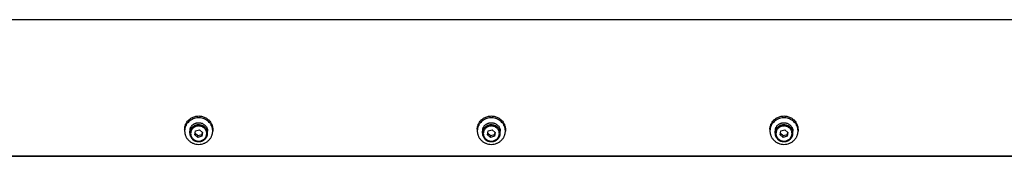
# Model space of a CAD drawing. Header units: inches. Extents: x 0 to 220, y 0 to 170.
# Tile 2 of 3: x 123 to 145, y 64 to 67. Entities that reach past the tile are written whole.
import ezdxf

# ---------------------------------------------------------------- set-up
doc = ezdxf.new("R2010")
doc.units = ezdxf.units.IN
doc.header["$LTSCALE"] = 12.1
doc.header["$MEASUREMENT"] = 0
for name, color, linetype in [('351202_WW_351202_46_BL5', 7, 'CONTINUOUS'), ('351203_WW_351203_46_BL8', 7, 'CONTINUOUS'), ('605279P_BL10', 7, 'CONTINUOUS'), ('605279P_BL12', 7, 'CONTINUOUS'), ('605279P_BL14', 7, 'CONTINUOUS'), ('9506XXM_950612M_BL11', 7, 'CONTINUOUS'), ('9506XXM_950612M_BL13', 7, 'CONTINUOUS'), ('9506XXM_950612M_BL15', 7, 'CONTINUOUS')]:
    doc.layers.add(name, color=color, linetype=linetype)

# ---------------------------------------------------------------- blocks, each defined once
blk = doc.blocks.new('351202_WW_351202_46_BL5', base_point=(115.214, 109.759))
at = {"layer": '351202_WW_351202_46_BL5', "color": 7, "linetype": 'CONTINUOUS'}
for p, q in [((166.265, 66.944), (120.029, 66.944)), ((120.092, 63.947), (166.203, 63.947))]:
    blk.add_line(p, q, dxfattribs=at)
blk = doc.blocks.new('351203_WW_351203_46_BL8', base_point=(114.85, 109.755))
at = {"layer": '351203_WW_351203_46_BL8', "color": 7, "linetype": 'CONTINUOUS'}
blk.add_line((120.029, 63.94), (166.265, 63.94), dxfattribs=at)
blk = doc.blocks.new('605279P_BL10', base_point=(126.992, 64.514))
at = {"layer": '605279P_BL10', "color": 7, "linetype": 'CONTINUOUS'}
for p, q in [((126.682, 64.534), (126.682, 64.493)), ((127.302, 64.534), (127.302, 64.493))]:
    blk.add_line(p, q, dxfattribs=at)
for start, end in [(90.0026, 97.3562), (82.6287, 89.9974)]:
    blk.add_arc((126.992, 64.455), 0.33, start, end, dxfattribs=at)
for points, knots in [([(126.721, 64.677), (126.728, 64.688), (126.743, 64.71), (126.77, 64.739), (126.801, 64.765), (126.835, 64.787), (126.872, 64.804), (126.91, 64.816), (126.951, 64.824), (126.978, 64.826), (126.992, 64.826)], [0, 0, 0, 0, 0.121919, 0.244818, 0.36873, 0.493615, 0.619368, 0.745827, 0.872787, 1, 1, 1, 1]), ([(126.992, 64.826), (127.005, 64.826), (127.033, 64.824), (127.073, 64.816), (127.112, 64.804), (127.148, 64.787), (127.182, 64.765), (127.213, 64.739), (127.24, 64.71), (127.255, 64.688), (127.262, 64.677)], [0, 0, 0, 0, 0.127213, 0.254172, 0.380631, 0.506384, 0.631269, 0.755181, 0.878081, 1, 1, 1, 1]), ([(126.949, 64.782), (126.931, 64.78), (126.895, 64.772), (126.844, 64.751), (126.797, 64.722), (126.764, 64.692), (126.74, 64.665), (126.725, 64.643), (126.712, 64.62), (126.701, 64.596), (126.692, 64.571), (126.686, 64.545), (126.682, 64.519), (126.682, 64.502), (126.682, 64.493)], [0, 0, 0, 0, 0.128781, 0.256764, 0.383604, 0.509098, 0.571387, 0.633341, 0.694983, 0.756348, 0.817478, 0.878424, 0.939244, 1, 1, 1, 1]), ([(126.682, 64.534), (126.682, 64.547), (126.683, 64.572), (126.691, 64.608), (126.703, 64.644), (126.715, 64.666), (126.721, 64.677)], [0, 0, 0, 0, 0.248724, 0.497981, 0.748265, 1, 1, 1, 1]), ([(127.302, 64.493), (127.302, 64.502), (127.301, 64.519), (127.297, 64.545), (127.291, 64.571), (127.282, 64.596), (127.271, 64.62), (127.258, 64.643), (127.243, 64.665), (127.22, 64.692), (127.186, 64.722), (127.14, 64.751), (127.088, 64.772), (127.052, 64.779), (127.034, 64.782)], [0, 0, 0, 0, 0.060756, 0.121577, 0.182523, 0.243653, 0.305018, 0.36666, 0.428614, 0.490902, 0.616396, 0.743236, 0.871218, 1, 1, 1, 1]), ([(127.262, 64.677), (127.268, 64.666), (127.28, 64.644), (127.292, 64.608), (127.3, 64.572), (127.302, 64.547), (127.302, 64.534)], [0, 0, 0, 0, 0.251735, 0.50202, 0.751276, 1, 1, 1, 1]), ([(126.682, 64.493), (126.682, 64.484), (126.683, 64.465), (126.687, 64.436), (126.694, 64.409), (126.705, 64.382), (126.718, 64.356), (126.733, 64.331), (126.752, 64.308), (126.772, 64.287), (126.795, 64.268), (126.819, 64.251), (126.845, 64.236), (126.882, 64.22), (126.931, 64.206), (126.971, 64.202), (126.992, 64.202)], [0, 0, 0, 0, 0.060569, 0.121214, 0.182009, 0.243021, 0.304309, 0.365919, 0.427885, 0.490226, 0.552948, 0.616042, 0.679483, 0.743236, 0.871333, 1, 1, 1, 1]), ([(126.992, 64.202), (127.012, 64.202), (127.052, 64.206), (127.101, 64.22), (127.138, 64.236), (127.164, 64.251), (127.189, 64.268), (127.211, 64.287), (127.232, 64.308), (127.25, 64.331), (127.265, 64.356), (127.278, 64.382), (127.289, 64.409), (127.296, 64.436), (127.301, 64.465), (127.302, 64.484), (127.302, 64.493)], [0, 0, 0, 0, 0.128666, 0.256763, 0.320516, 0.383957, 0.44705, 0.509773, 0.572115, 0.63408, 0.69569, 0.756978, 0.817991, 0.878786, 0.939431, 1, 1, 1, 1])]:
    blk.add_open_spline(points, degree=3, knots=knots, dxfattribs=at)
blk = doc.blocks.new('9506XXM_950612M_BL11', base_point=(126.992, 64.47))
at = {"layer": '9506XXM_950612M_BL11', "color": 7, "linetype": 'CONTINUOUS'}
for p, q in [((126.795, 64.446), (126.795, 64.493)), ((126.905, 64.414), (126.924, 64.497)), ((126.972, 64.356), (126.905, 64.414)), ((126.913, 64.447), (126.972, 64.396)), ((126.924, 64.497), (127.011, 64.523)), ((126.972, 64.396), (127.059, 64.422)), ((126.972, 64.356), (126.972, 64.396)), ((127.059, 64.382), (126.972, 64.356)), ((127.011, 64.523), (127.078, 64.465)), ((127.07, 64.472), (127.059, 64.422)), ((127.078, 64.465), (127.059, 64.382)), ((127.059, 64.382), (127.059, 64.422)), ((127.188, 64.446), (127.188, 64.493))]:
    blk.add_line(p, q, dxfattribs=at)
for centre, start, end in [((126.969, 64.493), 166.8001, 179.9887), ((126.969, 64.446), 166.8, 179.9898), ((127.014, 64.446), 346.8, 359.9898)]:
    blk.add_arc(centre, 0.174, start, end, dxfattribs=at)
for points, knots in [([(126.799, 64.533), (126.801, 64.54), (126.805, 64.553), (126.813, 64.572), (126.824, 64.591), (126.837, 64.608), (126.851, 64.623), (126.868, 64.637), (126.885, 64.65), (126.898, 64.656), (126.905, 64.659)], [0, 0, 0, 0, 0.122426, 0.245433, 0.369103, 0.493576, 0.618904, 0.745107, 0.872161, 1, 1, 1, 1]), ([(127.188, 64.446), (127.188, 64.452), (127.188, 64.463), (127.185, 64.48), (127.181, 64.496), (127.174, 64.518), (127.16, 64.543), (127.142, 64.566), (127.126, 64.582), (127.112, 64.593), (127.097, 64.603), (127.076, 64.614), (127.048, 64.624), (127.013, 64.631), (126.977, 64.632), (126.947, 64.627), (126.924, 64.62), (126.908, 64.614), (126.892, 64.606), (126.872, 64.594), (126.849, 64.575), (126.83, 64.553), (126.818, 64.534), (126.81, 64.518), (126.804, 64.502), (126.801, 64.491), (126.799, 64.486)], [0, 0, 0, 0, 0.03022, 0.060476, 0.090797, 0.121213, 0.18236, 0.244143, 0.27533, 0.306693, 0.338225, 0.369916, 0.433638, 0.497738, 0.561986, 0.626132, 0.658121, 0.69, 0.721746, 0.753338, 0.815954, 0.877865, 0.908601, 0.939188, 0.969653, 1, 1, 1, 1]), ([(127.165, 64.404), (127.167, 64.414), (127.17, 64.436), (127.167, 64.469), (127.158, 64.5), (127.142, 64.53), (127.12, 64.556), (127.094, 64.577), (127.063, 64.593), (127.03, 64.603), (126.995, 64.607), (126.96, 64.604), (126.927, 64.596), (126.896, 64.581), (126.868, 64.56), (126.846, 64.535), (126.828, 64.507), (126.821, 64.486), (126.819, 64.475)], [0, 0, 0, 0, 0.0606, 0.121164, 0.181999, 0.243361, 0.305419, 0.368235, 0.431754, 0.495819, 0.560193, 0.624597, 0.688748, 0.752396, 0.815366, 0.877579, 0.939072, 1, 1, 1, 1]), ([(126.905, 64.659), (126.911, 64.662), (126.925, 64.668), (126.953, 64.676), (126.99, 64.68), (127.027, 64.676), (127.055, 64.669), (127.069, 64.664), (127.076, 64.661)], [0, 0, 0, 0, 0.124436, 0.249396, 0.499902, 0.750459, 0.875482, 1, 1, 1, 1]), ([(127.076, 64.661), (127.083, 64.657), (127.098, 64.649), (127.119, 64.635), (127.138, 64.618), (127.148, 64.605), (127.153, 64.599)], [0, 0, 0, 0, 0.252849, 0.503888, 0.75295, 1, 1, 1, 1]), ([(127.153, 64.599), (127.159, 64.591), (127.169, 64.575), (127.18, 64.549), (127.187, 64.521), (127.188, 64.503), (127.188, 64.493)], [0, 0, 0, 0, 0.252346, 0.502753, 0.751754, 1, 1, 1, 1]), ([(126.795, 64.446), (126.795, 64.441), (126.795, 64.429), (126.798, 64.412), (126.802, 64.396), (126.809, 64.375), (126.823, 64.349), (126.841, 64.326), (126.858, 64.31), (126.871, 64.299), (126.886, 64.29), (126.907, 64.278), (126.935, 64.268), (126.97, 64.261), (127.006, 64.261), (127.036, 64.265), (127.059, 64.272), (127.076, 64.279), (127.091, 64.286), (127.112, 64.299), (127.134, 64.317), (127.153, 64.339), (127.165, 64.359), (127.173, 64.374), (127.179, 64.39), (127.183, 64.401), (127.184, 64.406)], [0, 0, 0, 0, 0.03022, 0.060476, 0.090797, 0.121213, 0.18236, 0.244143, 0.27533, 0.306693, 0.338225, 0.369916, 0.433638, 0.497738, 0.561986, 0.626132, 0.658121, 0.69, 0.721746, 0.753338, 0.815954, 0.877865, 0.908601, 0.939188, 0.969653, 1, 1, 1, 1]), ([(126.819, 64.475), (126.816, 64.465), (126.813, 64.443), (126.816, 64.41), (126.826, 64.378), (126.841, 64.349), (126.863, 64.323), (126.89, 64.302), (126.92, 64.286), (126.953, 64.276), (126.988, 64.272), (127.023, 64.274), (127.056, 64.283), (127.087, 64.298), (127.115, 64.318), (127.138, 64.343), (127.155, 64.372), (127.162, 64.393), (127.165, 64.404)], [0, 0, 0, 0, 0.0606, 0.121164, 0.181999, 0.243361, 0.305419, 0.368235, 0.431754, 0.495819, 0.560193, 0.624597, 0.688748, 0.752396, 0.815366, 0.877579, 0.939072, 1, 1, 1, 1])]:
    blk.add_open_spline(points, degree=3, knots=knots, dxfattribs=at)
blk = doc.blocks.new('605279P_BL12', base_point=(133.454, 64.514))
at = {"layer": '605279P_BL12', "color": 7, "linetype": 'CONTINUOUS'}
for p, q in [((133.144, 64.534), (133.144, 64.493)), ((133.764, 64.534), (133.764, 64.493))]:
    blk.add_line(p, q, dxfattribs=at)
for start, end in [(90.0026, 97.3562), (82.6287, 89.9974)]:
    blk.add_arc((133.454, 64.455), 0.33, start, end, dxfattribs=at)
for points, knots in [([(133.184, 64.677), (133.19, 64.688), (133.206, 64.71), (133.232, 64.739), (133.263, 64.765), (133.297, 64.787), (133.334, 64.804), (133.373, 64.816), (133.413, 64.824), (133.44, 64.826), (133.454, 64.826)], [0, 0, 0, 0, 0.121919, 0.244818, 0.36873, 0.493615, 0.619368, 0.745827, 0.872787, 1, 1, 1, 1]), ([(133.454, 64.826), (133.468, 64.826), (133.495, 64.824), (133.535, 64.816), (133.574, 64.804), (133.611, 64.787), (133.645, 64.765), (133.675, 64.739), (133.702, 64.71), (133.717, 64.688), (133.724, 64.677)], [0, 0, 0, 0, 0.127213, 0.254172, 0.380631, 0.506384, 0.631269, 0.755181, 0.878081, 1, 1, 1, 1]), ([(133.412, 64.782), (133.393, 64.78), (133.357, 64.772), (133.306, 64.751), (133.26, 64.722), (133.226, 64.692), (133.203, 64.665), (133.187, 64.643), (133.174, 64.62), (133.163, 64.596), (133.155, 64.571), (133.148, 64.545), (133.145, 64.519), (133.144, 64.502), (133.144, 64.493)], [0, 0, 0, 0, 0.128781, 0.256764, 0.383604, 0.509098, 0.571387, 0.633341, 0.694983, 0.756348, 0.817478, 0.878424, 0.939244, 1, 1, 1, 1]), ([(133.144, 64.534), (133.144, 64.547), (133.146, 64.572), (133.153, 64.608), (133.166, 64.644), (133.177, 64.666), (133.184, 64.677)], [0, 0, 0, 0, 0.248724, 0.497981, 0.748265, 1, 1, 1, 1]), ([(133.764, 64.493), (133.764, 64.502), (133.763, 64.519), (133.759, 64.545), (133.753, 64.571), (133.745, 64.596), (133.734, 64.62), (133.72, 64.643), (133.705, 64.665), (133.682, 64.692), (133.648, 64.722), (133.602, 64.751), (133.551, 64.772), (133.514, 64.779), (133.496, 64.782)], [0, 0, 0, 0, 0.060756, 0.121577, 0.182523, 0.243653, 0.305018, 0.36666, 0.428614, 0.490902, 0.616396, 0.743236, 0.871218, 1, 1, 1, 1]), ([(133.724, 64.677), (133.731, 64.666), (133.742, 64.644), (133.755, 64.608), (133.762, 64.572), (133.764, 64.547), (133.764, 64.534)], [0, 0, 0, 0, 0.251735, 0.50202, 0.751276, 1, 1, 1, 1]), ([(133.144, 64.493), (133.144, 64.484), (133.145, 64.465), (133.149, 64.436), (133.157, 64.409), (133.167, 64.382), (133.18, 64.356), (133.196, 64.331), (133.214, 64.308), (133.234, 64.287), (133.257, 64.268), (133.281, 64.251), (133.308, 64.236), (133.344, 64.22), (133.393, 64.206), (133.434, 64.202), (133.454, 64.202)], [0, 0, 0, 0, 0.060569, 0.121214, 0.182009, 0.243021, 0.304309, 0.365919, 0.427885, 0.490226, 0.552948, 0.616042, 0.679483, 0.743236, 0.871333, 1, 1, 1, 1]), ([(133.454, 64.202), (133.474, 64.202), (133.515, 64.206), (133.563, 64.22), (133.6, 64.236), (133.626, 64.251), (133.651, 64.268), (133.673, 64.287), (133.694, 64.308), (133.712, 64.331), (133.728, 64.356), (133.741, 64.382), (133.751, 64.409), (133.758, 64.436), (133.763, 64.465), (133.764, 64.484), (133.764, 64.493)], [0, 0, 0, 0, 0.128666, 0.256763, 0.320516, 0.383957, 0.44705, 0.509773, 0.572115, 0.63408, 0.69569, 0.756978, 0.817991, 0.878786, 0.939431, 1, 1, 1, 1])]:
    blk.add_open_spline(points, degree=3, knots=knots, dxfattribs=at)
blk = doc.blocks.new('9506XXM_950612M_BL13', base_point=(133.454, 64.47))
at = {"layer": '9506XXM_950612M_BL13', "color": 7, "linetype": 'CONTINUOUS'}
for p, q in [((133.257, 64.446), (133.257, 64.493)), ((133.367, 64.414), (133.387, 64.497)), ((133.434, 64.356), (133.367, 64.414)), ((133.375, 64.447), (133.434, 64.396)), ((133.387, 64.497), (133.473, 64.523)), ((133.434, 64.396), (133.521, 64.422)), ((133.434, 64.356), (133.434, 64.396)), ((133.521, 64.382), (133.434, 64.356)), ((133.473, 64.523), (133.541, 64.465)), ((133.533, 64.472), (133.521, 64.422)), ((133.541, 64.465), (133.521, 64.382)), ((133.521, 64.382), (133.521, 64.422)), ((133.651, 64.446), (133.651, 64.493))]:
    blk.add_line(p, q, dxfattribs=at)
for centre, start, end in [((133.431, 64.493), 166.8001, 179.9887), ((133.431, 64.446), 166.8, 179.9898), ((133.476, 64.446), 346.8, 359.9898)]:
    blk.add_arc(centre, 0.174, start, end, dxfattribs=at)
for points, knots in [([(133.262, 64.533), (133.263, 64.54), (133.267, 64.553), (133.276, 64.572), (133.286, 64.591), (133.299, 64.608), (133.313, 64.623), (133.33, 64.637), (133.348, 64.65), (133.361, 64.656), (133.367, 64.659)], [0, 0, 0, 0, 0.122426, 0.245433, 0.369103, 0.493576, 0.618904, 0.745107, 0.872161, 1, 1, 1, 1]), ([(133.651, 64.446), (133.651, 64.452), (133.65, 64.463), (133.648, 64.48), (133.644, 64.496), (133.636, 64.518), (133.623, 64.543), (133.605, 64.566), (133.588, 64.582), (133.574, 64.593), (133.559, 64.603), (133.539, 64.614), (133.511, 64.624), (133.475, 64.631), (133.439, 64.632), (133.41, 64.627), (133.387, 64.62), (133.37, 64.614), (133.354, 64.606), (133.334, 64.594), (133.311, 64.575), (133.292, 64.553), (133.28, 64.534), (133.272, 64.518), (133.266, 64.502), (133.263, 64.491), (133.262, 64.486)], [0, 0, 0, 0, 0.03022, 0.060476, 0.090797, 0.121213, 0.18236, 0.244143, 0.27533, 0.306693, 0.338225, 0.369916, 0.433638, 0.497738, 0.561986, 0.626132, 0.658121, 0.69, 0.721746, 0.753338, 0.815954, 0.877865, 0.908601, 0.939188, 0.969653, 1, 1, 1, 1]), ([(133.627, 64.404), (133.629, 64.414), (133.632, 64.436), (133.629, 64.469), (133.62, 64.5), (133.604, 64.53), (133.582, 64.556), (133.556, 64.577), (133.525, 64.593), (133.492, 64.603), (133.458, 64.607), (133.423, 64.604), (133.389, 64.596), (133.358, 64.581), (133.331, 64.56), (133.308, 64.535), (133.291, 64.507), (133.283, 64.486), (133.281, 64.475)], [0, 0, 0, 0, 0.0606, 0.121164, 0.181999, 0.243361, 0.305419, 0.368235, 0.431754, 0.495819, 0.560193, 0.624597, 0.688748, 0.752396, 0.815366, 0.877579, 0.939072, 1, 1, 1, 1]), ([(133.367, 64.659), (133.374, 64.662), (133.387, 64.668), (133.416, 64.676), (133.452, 64.68), (133.489, 64.676), (133.517, 64.669), (133.531, 64.664), (133.538, 64.661)], [0, 0, 0, 0, 0.124436, 0.249396, 0.499902, 0.750459, 0.875482, 1, 1, 1, 1]), ([(133.538, 64.661), (133.546, 64.657), (133.561, 64.649), (133.581, 64.635), (133.6, 64.618), (133.611, 64.605), (133.616, 64.599)], [0, 0, 0, 0, 0.252849, 0.503888, 0.75295, 1, 1, 1, 1]), ([(133.616, 64.599), (133.621, 64.591), (133.631, 64.575), (133.642, 64.549), (133.649, 64.521), (133.651, 64.503), (133.651, 64.493)], [0, 0, 0, 0, 0.252346, 0.502753, 0.751754, 1, 1, 1, 1]), ([(133.257, 64.446), (133.257, 64.441), (133.258, 64.429), (133.26, 64.412), (133.264, 64.396), (133.272, 64.375), (133.285, 64.349), (133.303, 64.326), (133.32, 64.31), (133.334, 64.299), (133.348, 64.29), (133.369, 64.278), (133.397, 64.268), (133.433, 64.261), (133.469, 64.261), (133.498, 64.265), (133.521, 64.272), (133.538, 64.279), (133.554, 64.286), (133.574, 64.299), (133.597, 64.317), (133.615, 64.339), (133.628, 64.359), (133.635, 64.374), (133.642, 64.39), (133.645, 64.401), (133.646, 64.406)], [0, 0, 0, 0, 0.03022, 0.060476, 0.090797, 0.121213, 0.18236, 0.244143, 0.27533, 0.306693, 0.338225, 0.369916, 0.433638, 0.497738, 0.561986, 0.626132, 0.658121, 0.69, 0.721746, 0.753338, 0.815954, 0.877865, 0.908601, 0.939188, 0.969653, 1, 1, 1, 1]), ([(133.281, 64.475), (133.278, 64.465), (133.276, 64.443), (133.278, 64.41), (133.288, 64.378), (133.304, 64.349), (133.325, 64.323), (133.352, 64.302), (133.382, 64.286), (133.416, 64.276), (133.45, 64.272), (133.485, 64.274), (133.519, 64.283), (133.55, 64.298), (133.577, 64.318), (133.6, 64.343), (133.617, 64.372), (133.624, 64.393), (133.627, 64.404)], [0, 0, 0, 0, 0.0606, 0.121164, 0.181999, 0.243361, 0.305419, 0.368235, 0.431754, 0.495819, 0.560193, 0.624597, 0.688748, 0.752396, 0.815366, 0.877579, 0.939072, 1, 1, 1, 1])]:
    blk.add_open_spline(points, degree=3, knots=knots, dxfattribs=at)
blk = doc.blocks.new('605279P_BL14', base_point=(139.916, 64.514))
at = {"layer": '605279P_BL14', "color": 7, "linetype": 'CONTINUOUS'}
for p, q in [((139.606, 64.534), (139.606, 64.493)), ((140.226, 64.534), (140.226, 64.493))]:
    blk.add_line(p, q, dxfattribs=at)
for start, end in [(90.0026, 97.3562), (82.6287, 89.9974)]:
    blk.add_arc((139.916, 64.455), 0.33, start, end, dxfattribs=at)
for points, knots in [([(139.646, 64.677), (139.653, 64.688), (139.668, 64.71), (139.695, 64.739), (139.725, 64.765), (139.759, 64.787), (139.796, 64.804), (139.835, 64.816), (139.875, 64.824), (139.903, 64.826), (139.916, 64.826)], [0, 0, 0, 0, 0.121919, 0.244818, 0.36873, 0.493615, 0.619368, 0.745827, 0.872787, 1, 1, 1, 1]), ([(139.916, 64.826), (139.93, 64.826), (139.957, 64.824), (139.997, 64.816), (140.036, 64.804), (140.073, 64.787), (140.107, 64.765), (140.138, 64.739), (140.165, 64.71), (140.18, 64.688), (140.186, 64.677)], [0, 0, 0, 0, 0.127213, 0.254172, 0.380631, 0.506384, 0.631269, 0.755181, 0.878081, 1, 1, 1, 1]), ([(139.874, 64.782), (139.856, 64.78), (139.82, 64.772), (139.768, 64.751), (139.722, 64.722), (139.688, 64.692), (139.665, 64.665), (139.65, 64.643), (139.636, 64.62), (139.626, 64.596), (139.617, 64.571), (139.611, 64.545), (139.607, 64.519), (139.606, 64.502), (139.606, 64.493)], [0, 0, 0, 0, 0.128781, 0.256764, 0.383604, 0.509098, 0.571387, 0.633341, 0.694983, 0.756348, 0.817478, 0.878424, 0.939244, 1, 1, 1, 1]), ([(139.606, 64.534), (139.606, 64.547), (139.608, 64.572), (139.616, 64.608), (139.628, 64.644), (139.64, 64.666), (139.646, 64.677)], [0, 0, 0, 0, 0.248724, 0.497981, 0.748265, 1, 1, 1, 1]), ([(140.226, 64.493), (140.226, 64.502), (140.225, 64.519), (140.222, 64.545), (140.215, 64.571), (140.207, 64.596), (140.196, 64.62), (140.183, 64.643), (140.167, 64.665), (140.144, 64.692), (140.111, 64.722), (140.064, 64.751), (140.013, 64.772), (139.977, 64.779), (139.958, 64.782)], [0, 0, 0, 0, 0.060756, 0.121577, 0.182523, 0.243653, 0.305018, 0.36666, 0.428614, 0.490902, 0.616396, 0.743236, 0.871218, 1, 1, 1, 1]), ([(140.186, 64.677), (140.193, 64.666), (140.204, 64.644), (140.217, 64.608), (140.224, 64.572), (140.226, 64.547), (140.226, 64.534)], [0, 0, 0, 0, 0.251735, 0.50202, 0.751276, 1, 1, 1, 1]), ([(139.606, 64.493), (139.606, 64.484), (139.607, 64.465), (139.612, 64.436), (139.619, 64.409), (139.629, 64.382), (139.642, 64.356), (139.658, 64.331), (139.676, 64.308), (139.697, 64.287), (139.719, 64.268), (139.744, 64.251), (139.77, 64.236), (139.807, 64.22), (139.855, 64.206), (139.896, 64.202), (139.916, 64.202)], [0, 0, 0, 0, 0.060569, 0.121214, 0.182009, 0.243021, 0.304309, 0.365919, 0.427885, 0.490226, 0.552948, 0.616042, 0.679483, 0.743236, 0.871333, 1, 1, 1, 1]), ([(139.916, 64.202), (139.936, 64.202), (139.977, 64.206), (140.026, 64.22), (140.062, 64.236), (140.089, 64.251), (140.113, 64.268), (140.136, 64.287), (140.156, 64.308), (140.174, 64.331), (140.19, 64.356), (140.203, 64.382), (140.213, 64.409), (140.221, 64.436), (140.225, 64.465), (140.226, 64.484), (140.226, 64.493)], [0, 0, 0, 0, 0.128666, 0.256763, 0.320516, 0.383957, 0.44705, 0.509773, 0.572115, 0.63408, 0.69569, 0.756978, 0.817991, 0.878786, 0.939431, 1, 1, 1, 1])]:
    blk.add_open_spline(points, degree=3, knots=knots, dxfattribs=at)
blk = doc.blocks.new('9506XXM_950612M_BL15', base_point=(139.916, 64.47))
at = {"layer": '9506XXM_950612M_BL15', "color": 7, "linetype": 'CONTINUOUS'}
for p, q in [((139.719, 64.446), (139.719, 64.493)), ((139.83, 64.414), (139.849, 64.497)), ((139.897, 64.356), (139.83, 64.414)), ((139.837, 64.447), (139.897, 64.396)), ((139.849, 64.497), (139.936, 64.523)), ((139.897, 64.396), (139.983, 64.422)), ((139.897, 64.356), (139.897, 64.396)), ((139.983, 64.382), (139.897, 64.356)), ((139.936, 64.523), (140.003, 64.465)), ((139.995, 64.472), (139.983, 64.422)), ((140.003, 64.465), (139.983, 64.382)), ((139.983, 64.382), (139.983, 64.422)), ((140.113, 64.446), (140.113, 64.493))]:
    blk.add_line(p, q, dxfattribs=at)
for centre, start, end in [((139.894, 64.493), 166.8001, 179.9887), ((139.894, 64.446), 166.8, 179.9898), ((139.939, 64.446), 346.8, 359.9898)]:
    blk.add_arc(centre, 0.174, start, end, dxfattribs=at)
for points, knots in [([(139.724, 64.533), (139.726, 64.54), (139.73, 64.553), (139.738, 64.572), (139.748, 64.591), (139.761, 64.608), (139.776, 64.623), (139.792, 64.637), (139.81, 64.65), (139.823, 64.656), (139.829, 64.659)], [0, 0, 0, 0, 0.122426, 0.245433, 0.369103, 0.493576, 0.618904, 0.745107, 0.872161, 1, 1, 1, 1]), ([(140.113, 64.446), (140.113, 64.452), (140.112, 64.463), (140.11, 64.48), (140.106, 64.496), (140.098, 64.518), (140.085, 64.543), (140.067, 64.566), (140.05, 64.582), (140.037, 64.593), (140.022, 64.603), (140.001, 64.614), (139.973, 64.624), (139.938, 64.631), (139.901, 64.632), (139.872, 64.627), (139.849, 64.62), (139.832, 64.614), (139.816, 64.606), (139.796, 64.594), (139.774, 64.575), (139.755, 64.553), (139.742, 64.534), (139.735, 64.518), (139.728, 64.502), (139.725, 64.491), (139.724, 64.486)], [0, 0, 0, 0, 0.03022, 0.060476, 0.090797, 0.121213, 0.18236, 0.244143, 0.27533, 0.306693, 0.338225, 0.369916, 0.433638, 0.497738, 0.561986, 0.626132, 0.658121, 0.69, 0.721746, 0.753338, 0.815954, 0.877865, 0.908601, 0.939188, 0.969653, 1, 1, 1, 1]), ([(140.089, 64.404), (140.092, 64.414), (140.094, 64.436), (140.092, 64.469), (140.082, 64.5), (140.066, 64.53), (140.045, 64.556), (140.018, 64.577), (139.988, 64.593), (139.954, 64.603), (139.92, 64.607), (139.885, 64.604), (139.851, 64.596), (139.82, 64.581), (139.793, 64.56), (139.77, 64.535), (139.753, 64.507), (139.746, 64.486), (139.743, 64.475)], [0, 0, 0, 0, 0.0606, 0.121164, 0.181999, 0.243361, 0.305419, 0.368235, 0.431754, 0.495819, 0.560193, 0.624597, 0.688748, 0.752396, 0.815366, 0.877579, 0.939072, 1, 1, 1, 1]), ([(139.829, 64.659), (139.836, 64.662), (139.85, 64.668), (139.878, 64.676), (139.915, 64.68), (139.951, 64.676), (139.98, 64.669), (139.993, 64.664), (140, 64.661)], [0, 0, 0, 0, 0.124436, 0.249396, 0.499902, 0.750459, 0.875482, 1, 1, 1, 1]), ([(140, 64.661), (140.008, 64.657), (140.023, 64.649), (140.044, 64.635), (140.062, 64.618), (140.073, 64.605), (140.078, 64.599)], [0, 0, 0, 0, 0.252849, 0.503888, 0.75295, 1, 1, 1, 1]), ([(140.078, 64.599), (140.083, 64.591), (140.094, 64.575), (140.105, 64.549), (140.112, 64.521), (140.113, 64.503), (140.113, 64.493)], [0, 0, 0, 0, 0.252346, 0.502753, 0.751754, 1, 1, 1, 1]), ([(139.719, 64.446), (139.719, 64.441), (139.72, 64.429), (139.722, 64.412), (139.726, 64.396), (139.734, 64.375), (139.747, 64.349), (139.765, 64.326), (139.782, 64.31), (139.796, 64.299), (139.811, 64.29), (139.831, 64.278), (139.859, 64.268), (139.895, 64.261), (139.931, 64.261), (139.961, 64.265), (139.983, 64.272), (140, 64.279), (140.016, 64.286), (140.036, 64.299), (140.059, 64.317), (140.078, 64.339), (140.09, 64.359), (140.098, 64.374), (140.104, 64.39), (140.107, 64.401), (140.108, 64.406)], [0, 0, 0, 0, 0.03022, 0.060476, 0.090797, 0.121213, 0.18236, 0.244143, 0.27533, 0.306693, 0.338225, 0.369916, 0.433638, 0.497738, 0.561986, 0.626132, 0.658121, 0.69, 0.721746, 0.753338, 0.815954, 0.877865, 0.908601, 0.939188, 0.969653, 1, 1, 1, 1]), ([(139.743, 64.475), (139.741, 64.465), (139.738, 64.443), (139.741, 64.41), (139.75, 64.378), (139.766, 64.349), (139.788, 64.323), (139.814, 64.302), (139.845, 64.286), (139.878, 64.276), (139.913, 64.272), (139.947, 64.274), (139.981, 64.283), (140.012, 64.298), (140.04, 64.318), (140.062, 64.343), (140.079, 64.372), (140.087, 64.393), (140.089, 64.404)], [0, 0, 0, 0, 0.0606, 0.121164, 0.181999, 0.243361, 0.305419, 0.368235, 0.431754, 0.495819, 0.560193, 0.624597, 0.688748, 0.752396, 0.815366, 0.877579, 0.939072, 1, 1, 1, 1])]:
    blk.add_open_spline(points, degree=3, knots=knots, dxfattribs=at)

msp = doc.modelspace()

# ---------------------------------------------------------------- block references
at = {"layer": '351202_WW_351202_46_BL5'}
msp.add_blockref('351202_WW_351202_46_BL5', (115.214, 109.759), dxfattribs=at)
at = {"layer": '351203_WW_351203_46_BL8'}
msp.add_blockref('351203_WW_351203_46_BL8', (114.85, 109.755), dxfattribs=at)
at = {"layer": '605279P_BL10'}
msp.add_blockref('605279P_BL10', (126.992, 64.514), dxfattribs=at)
at = {"layer": '605279P_BL12'}
msp.add_blockref('605279P_BL12', (133.454, 64.514), dxfattribs=at)
at = {"layer": '605279P_BL14'}
msp.add_blockref('605279P_BL14', (139.916, 64.514), dxfattribs=at)
at = {"layer": '9506XXM_950612M_BL11'}
msp.add_blockref('9506XXM_950612M_BL11', (126.992, 64.47), dxfattribs=at)
at = {"layer": '9506XXM_950612M_BL13'}
msp.add_blockref('9506XXM_950612M_BL13', (133.454, 64.47), dxfattribs=at)
at = {"layer": '9506XXM_950612M_BL15'}
msp.add_blockref('9506XXM_950612M_BL15', (139.916, 64.47), dxfattribs=at)

doc.saveas('drawing.dxf')
